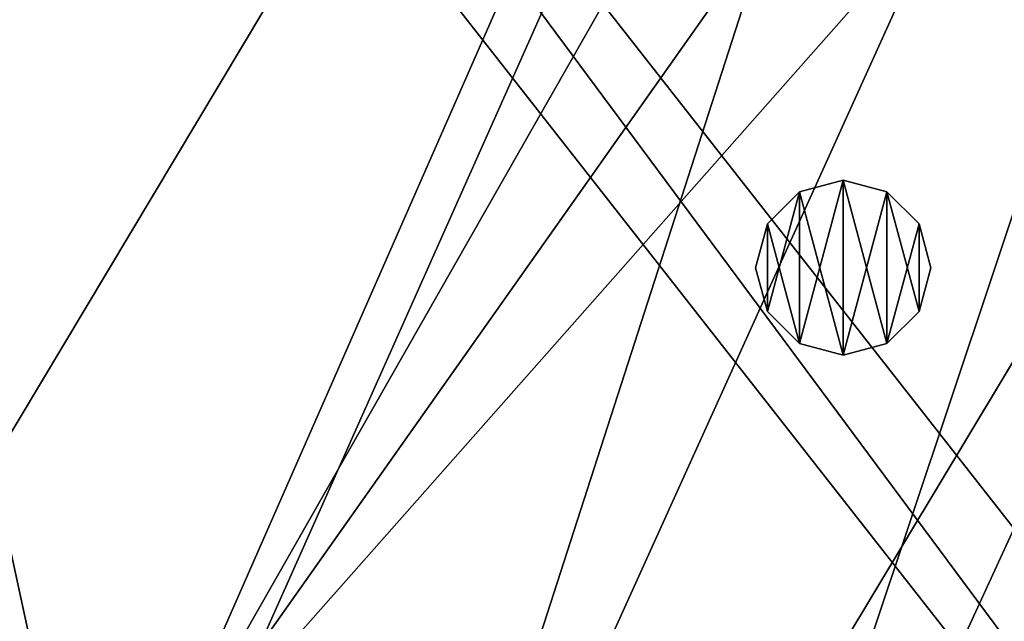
# Model space of a CAD drawing. Header units: metres. Extents: x -1651 to 0, y -1070 to 0.
# Tile 32 of 111: x -1285 to -1116, y -490 to -387. Entities that reach past the tile are written whole.
import ezdxf

# ---------------------------------------------------------------- set-up
doc = ezdxf.new("R2010")
doc.units = ezdxf.units.M

msp = doc.modelspace()

# ---------------------------------------------------------------- linework, layer by layer
at = {"layer": 'None'}
for points in [[(-1072.084839, -108.994781, -406), (-1270.322021, -553.53772, -406), (-1332.880127, -264.695038, -406)], [(-1270.322021, -553.53772, -406), (-1072.084839, -108.994781, -406), (-1226.428955, -587.216003, -406)], [(-1072.084839, -108.994781, -406), (-1013.476501, -117.099854, -406), (-1226.428955, -587.216003, -406)], [(-1226.428955, -587.216003, -406), (-1013.476501, -117.099854, -406), (-1181.447754, -619.426575, -406)], [(-1013.476501, -117.099854, -406), (-955.190979, -127.269501, -406), (-1181.447754, -619.426575, -406)], [(-1181.447754, -619.426575, -406), (-955.190979, -127.269501, -406), (-1145.369263, -643.685303, -406)], [(-955.190979, -127.269501, -406), (-1103.928101, -669.917908, -406), (-1145.369263, -643.685303, -406)], [(-1093.557251, -135.405212, -403), (-1337.562988, -270.158661, -403), (-1304.547363, -487.969818, -403)], [(-1304.547363, -487.969818, -403), (-1263.507813, -522.243103, -403), (-1093.557251, -135.405212, -403)], [(-1263.507813, -522.243103, -403), (-1046.447266, -141.236023, -403), (-1093.557251, -135.405212, -403)], [(-1263.507813, -522.243103, -403), (-999.525085, -148.42247, -403), (-1046.447266, -141.236023, -403)], [(-942.473816, -159.040817, -403), (-999.525085, -148.42247, -403), (-1263.507813, -522.243103, -403)], [(-1193.170532, -576.010864, -403), (-942.473816, -159.040817, -403), (-1263.507813, -522.243103, -403)], [(-1193.170532, -576.010864, -403), (-1146.910767, -608.250427, -403), (-942.473816, -159.040817, -403)], [(-1146.910767, -608.250427, -403), (-1103.315796, -636.548584, -403), (-942.473816, -159.040817, -403)], [(-1332.880127, -264.695038, -406), (-1270.322021, -553.53772, -406), (-1302.379272, -527.437622, -406)], [(-1263.507813, -522.243103, -403), (-1304.547363, -487.969818, -403), (-1307.231567, -492.685425, -402.52005)]]:
    msp.add_3dface(points, dxfattribs=at)
at = {"layer": 'None01'}
for points in [[(-1420.450195, -116.977798, -410), (-953.507996, -712.491272, -410), (-1404.711548, -104.637085, -410)], [(-953.507996, -712.491272, -430), (-1420.450195, -116.977798, -430), (-1404.711548, -104.637085, -430)], [(-1404.711548, -104.637085, -410), (-953.507996, -712.491272, -410), (-937.769287, -700.150574, -410)], [(-937.769287, -700.150574, -410), (-937.769287, -700.150574, -430), (-1404.711548, -104.637085, -410)], [(-937.769287, -700.150574, -430), (-1404.711548, -104.637085, -430), (-1404.711548, -104.637085, -410)], [(-953.507996, -712.491272, -430), (-1404.711548, -104.637085, -430), (-937.769287, -700.150574, -430)], [(-953.507996, -712.491272, -410), (-1420.450195, -116.977798, -410), (-953.507996, -712.491272, -430)], [(-1420.450195, -116.977798, -410), (-1420.450195, -116.977798, -430), (-953.507996, -712.491272, -430)]]:
    msp.add_3dface(points, dxfattribs=at)
at = {"layer": 'None012317'}
for points in [[(-1151.519531, -416.784088, -400), (-1144.019531, -414.774445, -400), (-1151.519531, -416.784088, -403)], [(-1144.019531, -414.774445, -400), (-1144.019531, -414.774445, -403), (-1151.519531, -416.784088, -403)], [(-1151.519531, -416.784088, -403), (-1144.019531, -414.774445, -403), (-1144.019531, -444.774445, -403)], [(-1151.519531, -442.764832, -400), (-1144.019531, -414.774445, -400), (-1151.519531, -416.784088, -400)], [(-1151.519531, -442.764832, -400), (-1144.019531, -444.774445, -400), (-1144.019531, -414.774445, -400)], [(-1144.019531, -414.774445, -400), (-1136.519531, -416.784088, -400), (-1144.019531, -414.774445, -403)], [(-1136.519531, -416.784088, -400), (-1136.519531, -416.784088, -403), (-1144.019531, -414.774445, -403)], [(-1144.019531, -414.774445, -403), (-1136.519531, -442.764832, -403), (-1144.019531, -444.774445, -403)], [(-1144.019531, -414.774445, -403), (-1136.519531, -416.784088, -403), (-1136.519531, -442.764832, -403)], [(-1144.019531, -444.774445, -400), (-1136.519531, -416.784088, -400), (-1144.019531, -414.774445, -400)], [(-1157.009888, -422.274445, -400), (-1151.519531, -416.784088, -400), (-1157.009888, -422.274445, -403)], [(-1151.519531, -416.784088, -400), (-1151.519531, -416.784088, -403), (-1157.009888, -422.274445, -403)], [(-1157.009888, -422.274445, -403), (-1151.519531, -416.784088, -403), (-1151.519531, -442.764832, -403)], [(-1157.009888, -437.274445, -400), (-1151.519531, -416.784088, -400), (-1157.009888, -422.274445, -400)], [(-1157.009888, -437.274445, -400), (-1151.519531, -442.764832, -400), (-1151.519531, -416.784088, -400)], [(-1151.519531, -416.784088, -403), (-1144.019531, -444.774445, -403), (-1151.519531, -442.764832, -403)], [(-1144.019531, -444.774445, -400), (-1136.519531, -442.764832, -400), (-1136.519531, -416.784088, -400)], [(-1136.519531, -416.784088, -400), (-1131.029175, -422.274445, -400), (-1136.519531, -416.784088, -403)], [(-1131.029175, -422.274445, -400), (-1131.029175, -422.274445, -403), (-1136.519531, -416.784088, -403)], [(-1136.519531, -416.784088, -403), (-1131.029175, -437.274445, -403), (-1136.519531, -442.764832, -403)], [(-1136.519531, -416.784088, -403), (-1131.029175, -422.274445, -403), (-1131.029175, -437.274445, -403)], [(-1136.519531, -442.764832, -400), (-1131.029175, -422.274445, -400), (-1136.519531, -416.784088, -400)], [(-1159.019531, -429.774445, -400), (-1157.009888, -422.274445, -400), (-1159.019531, -429.774445, -403)], [(-1157.009888, -422.274445, -400), (-1157.009888, -422.274445, -403), (-1159.019531, -429.774445, -403)], [(-1159.019531, -429.774445, -403), (-1157.009888, -422.274445, -403), (-1157.009888, -437.274445, -403)], [(-1159.019531, -429.774445, -400), (-1157.009888, -437.274445, -400), (-1157.009888, -422.274445, -400)], [(-1157.009888, -422.274445, -403), (-1151.519531, -442.764832, -403), (-1157.009888, -437.274445, -403)], [(-1136.519531, -442.764832, -400), (-1131.029175, -437.274445, -400), (-1131.029175, -422.274445, -400)], [(-1131.029175, -422.274445, -400), (-1129.019531, -429.774445, -400), (-1131.029175, -422.274445, -403)], [(-1129.019531, -429.774445, -400), (-1129.019531, -429.774445, -403), (-1131.029175, -422.274445, -403)], [(-1131.029175, -422.274445, -403), (-1129.019531, -429.774445, -403), (-1131.029175, -437.274445, -403)], [(-1131.029175, -437.274445, -400), (-1129.019531, -429.774445, -400), (-1131.029175, -422.274445, -400)], [(-1159.019531, -429.774445, -403), (-1157.009888, -437.274445, -403), (-1159.019531, -429.774445, -400)], [(-1157.009888, -437.274445, -403), (-1157.009888, -437.274445, -400), (-1159.019531, -429.774445, -400)], [(-1131.029175, -437.274445, -403), (-1129.019531, -429.774445, -403), (-1131.029175, -437.274445, -400)], [(-1129.019531, -429.774445, -403), (-1129.019531, -429.774445, -400), (-1131.029175, -437.274445, -400)], [(-1157.009888, -437.274445, -403), (-1151.519531, -442.764832, -403), (-1157.009888, -437.274445, -400)], [(-1151.519531, -442.764832, -403), (-1151.519531, -442.764832, -400), (-1157.009888, -437.274445, -400)], [(-1136.519531, -442.764832, -403), (-1131.029175, -437.274445, -403), (-1136.519531, -442.764832, -400)], [(-1131.029175, -437.274445, -403), (-1131.029175, -437.274445, -400), (-1136.519531, -442.764832, -400)], [(-1151.519531, -442.764832, -403), (-1144.019531, -444.774445, -403), (-1151.519531, -442.764832, -400)], [(-1144.019531, -444.774445, -403), (-1144.019531, -444.774445, -400), (-1151.519531, -442.764832, -400)], [(-1144.019531, -444.774445, -403), (-1136.519531, -442.764832, -403), (-1144.019531, -444.774445, -400)], [(-1136.519531, -442.764832, -403), (-1136.519531, -442.764832, -400), (-1144.019531, -444.774445, -400)]]:
    msp.add_3dface(points, dxfattribs=at)

doc.saveas('drawing.dxf')
